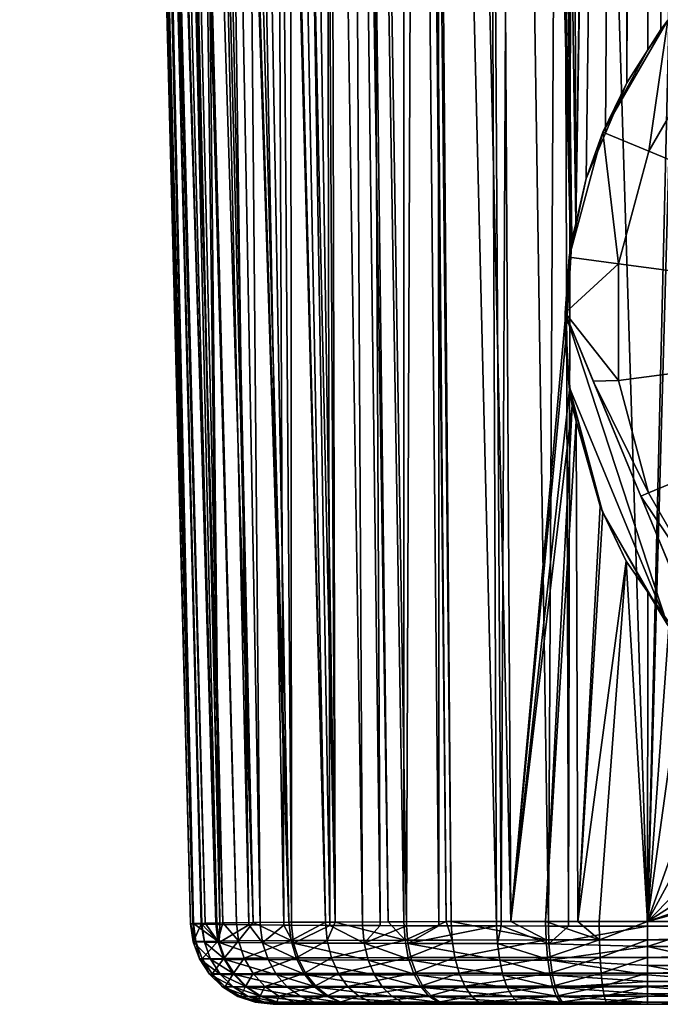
# Model space of a CAD drawing. Extents: x -0.145 to 0.145, y -0.184 to 0.
# Tile 241 of 256: x -0.025 to -0.01, y -0.184 to -0.16. Entities that reach past the tile are written whole.
import ezdxf

# ---------------------------------------------------------------- set-up
doc = ezdxf.new("R2010")
doc.units = 0
doc.layers.add('mesh', color=7, linetype='CONTINUOUS')

msp = doc.modelspace()

# ---------------------------------------------------------------- meshes
at = {"layer": 'mesh'}
mesh = msp.add_polyface(dxfattribs=at)
corners = [(-0.022127, -0.107114, -0.02517), (-0.022828, -0.105317, -0.024132), (-0.023134, -0.108843, -0.022751), (-0.022023, -0.106155, -0.025494), (-0.022476, -0.101536, -0.025204), (-0.021606, -0.102114, -0.026464), (-0.02143, -0.099996, -0.026818), (-0.022266, -0.098867, -0.025736), (-0.02137, -0.099278, -0.026938), (-0.02208, -0.095159, -0.026188), (-0.021168, -0.095352, -0.027334), (-0.022089, -0.090196, -0.026295), (-0.021174, -0.09011, -0.027421), (-0.024406, -0.094801, -0.024418), (-0.023173, -0.090282, -0.025331), (-0.024399, -0.090366, -0.024555), (-0.023169, -0.094973, -0.025207), (-0.024631, -0.098104, -0.023889), (-0.023363, -0.098472, -0.02471), (-0.024877, -0.100467, -0.023274), (-0.023579, -0.100981, -0.024129), (-0.025279, -0.103787, -0.022045), (-0.023928, -0.104517, -0.022967), (-0.023032, -0.083501, -0.025181), (-0.023638, -0.083616, -0.024745), (-0.024208, -0.107785, -0.021491), (-0.02056, -0.083131, -0.028214), (-0.021223, -0.083134, -0.027382), (-0.019775, -0.083127, -0.0292), (-0.017653, -0.181625, -0.030436), (-0.019186, -0.083123, -0.029696), (-0.020449, -0.08313, -0.028353), (-0.017883, -0.181626, -0.030253), (-0.018206, -0.083116, -0.03052), (-0.023102, -0.082418, -0.025044), (-0.022554, -0.083379, -0.025756), (-0.0216, -0.083135, -0.026907)]
mesh.append_faces([[corners[k] for k in face] for face in [(0, 1, 2, 2), (3, 1, 0, 0), (3, 4, 1, 1), (5, 4, 3, 3), (6, 4, 5, 5), (6, 7, 4, 4), (8, 7, 6, 6), (8, 9, 7, 7), (10, 9, 8, 8), (10, 11, 9, 9), (12, 11, 10, 10), (13, 14, 15, 15), (13, 16, 14, 14), (17, 18, 16, 16), (19, 20, 18, 18), (21, 22, 20, 20), (14, 23, 24, 24), (14, 11, 23, 23), (16, 11, 14, 14), (16, 9, 11, 11), (18, 9, 16, 16), (18, 7, 9, 9), (20, 7, 18, 18), (20, 4, 7, 7), (22, 4, 20, 20), (22, 1, 4, 4), (25, 1, 22, 22), (25, 2, 1, 1), (26, 12, 10, 10), (27, 12, 26, 26), (28, 29, 30, 30), (31, 32, 28, 28), (29, 33, 30, 30), (34, 35, 36, 36), (11, 35, 23, 23), (12, 35, 11, 11), (36, 35, 12, 12), (27, 36, 12, 12)]])
mesh = msp.add_polyface(dxfattribs=at)
corners = [(-0.015893, -0.182142, -0.013084), (-0.015929, -0.181714, -0.013026), (-0.015142, -0.181716, -0.012649), (-0.014969, -0.181615, -0.032321), (-0.014824, -0.18206, -0.032344), (-0.014845, -0.181615, -0.032389), (-0.015991, -0.181618, -0.031758), (-0.015963, -0.182063, -0.031715), (-0.017846, -0.182069, -0.030216), (-0.017653, -0.181625, -0.030436), (-0.017883, -0.181626, -0.030253), (-0.016369, -0.18162, -0.031457), (-0.020039, -0.181642, -0.027236), (-0.019989, -0.182082, -0.027212), (-0.019633, -0.181638, -0.027881), (-0.020366, -0.181646, -0.026447), (-0.02054, -0.181648, -0.026027), (-0.020486, -0.182087, -0.026009), (-0.020455, -0.182118, -0.018744), (-0.020514, -0.181685, -0.018723), (-0.020443, -0.181686, -0.018575), (-0.020876, -0.181679, -0.019974), (-0.01974, -0.181693, -0.01712), (-0.019462, -0.181696, -0.016546), (-0.019406, -0.182128, -0.01658), (-0.018892, -0.1817, -0.015745), (-0.018708, -0.181702, -0.015486), (-0.018656, -0.182132, -0.015527), (-0.01778, -0.181706, -0.014561), (-0.016995, -0.181711, -0.013779), (-0.016952, -0.182139, -0.013832), (-0.016563, -0.181712, -0.013474), (-0.01375, -0.18172, -0.011983), (-0.013985, -0.124141, -0.008879), (-0.013636, -0.18172, -0.011951), (-0.015164, -0.124128, -0.009294), (-0.015701, -0.124099, -0.00958), (-0.01685, -0.124038, -0.010193), (-0.017306, -0.123981, -0.010514), (-0.017897, -0.123909, -0.010931), (-0.018745, -0.12371, -0.011688), (-0.019151, -0.123615, -0.01205), (-0.019986, -0.123213, -0.013062), (-0.02057, -0.122931, -0.01377), (-0.021065, -0.122504, -0.014565), (-0.022023, -0.106155, -0.025494), (-0.019775, -0.083127, -0.0292), (-0.017895, -0.083113, -0.030781), (-0.017604, -0.083113, -0.030946), (-0.015983, -0.083109, -0.031866), (-0.015855, -0.083109, -0.031938), (-0.013407, -0.181612, -0.032888), (-0.01567, -0.083108, -0.032043), (-0.018712, -0.182073, -0.029246), (-0.01877, -0.181631, -0.029254), (-0.02143, -0.099996, -0.026818)]
mesh.append_faces([[corners[k] for k in face] for face in [(0, 1, 2, 2), (3, 4, 5, 5), (6, 7, 3, 3), (8, 9, 10, 10), (7, 11, 9, 9), (12, 13, 14, 14), (15, 13, 12, 12), (16, 17, 15, 15), (18, 19, 20, 20), (18, 21, 19, 19), (22, 18, 20, 20), (23, 24, 22, 22), (25, 24, 23, 23), (26, 27, 25, 25), (28, 27, 26, 26), (29, 30, 28, 28), (30, 31, 1, 1), (32, 0, 2, 2), (32, 33, 34, 34), (2, 35, 32, 32), (1, 36, 2, 2), (31, 37, 1, 1), (29, 38, 31, 31), (28, 39, 29, 29), (26, 40, 28, 28), (25, 41, 26, 26), (23, 42, 25, 25), (22, 43, 23, 23), (20, 44, 22, 22), (14, 45, 12, 12), (46, 10, 9, 9), (11, 47, 9, 9), (6, 48, 11, 11), (3, 49, 6, 6), (5, 50, 3, 3), (51, 52, 5, 5), (53, 10, 54, 54), (14, 53, 54, 54), (55, 14, 54, 54)]])
mesh = msp.add_polyface(dxfattribs=at)
corners = [(-0.009332, -0.096946, -0.040432), (-0.008293, -0.096346, -0.041632), (-0.010398, -0.094374, -0.040432), (-0.006789, -0.098306, -0.041632), (-0.007638, -0.099155, -0.040432), (-0.004829, -0.09981, -0.041632), (-0.005429, -0.100849, -0.040432), (-0.002547, -0.100756, -0.041632), (-0.002857, -0.101915, -0.040432), (-0.000097, -0.091614, -0.043184), (-0.006603, -0.09812, -0.043184), (-0.004697, -0.099582, -0.043184), (-0.009607, -0.09644, -0.033266), (-0.009292, -0.096919, -0.033267), (-0.008302, -0.098426, -0.03327), (-0.00763, -0.099147, -0.033272), (-0.005585, -0.100758, -0.033276), (-0.005425, -0.100842, -0.033276), (-0.007473, -0.099316, -0.033272), (-0.004508, -0.101323, -0.033277), (-0.002841, -0.101866, -0.033278), (-0.017653, -0.181625, -0.030436), (-0.017895, -0.083113, -0.030781), (-0.018206, -0.083116, -0.03052), (-0.016369, -0.18162, -0.031457), (-0.017604, -0.083113, -0.030946), (-0.015991, -0.181618, -0.031758), (-0.015983, -0.083109, -0.031866), (-0.014969, -0.181615, -0.032321), (-0.015855, -0.083109, -0.031938), (-0.014845, -0.181615, -0.032389), (-0.01567, -0.083108, -0.032043), (-0.013407, -0.181612, -0.032888), (-0.01398, -0.083104, -0.032613), (-0.012979, -0.083102, -0.032906), (-0.011836, -0.164726, -0.033288), (-0.012052, -0.083101, -0.033029), (-0.013202, -0.083102, -0.032876), (-0.011928, -0.165116, -0.033275), (-0.00811, -0.09624, -0.041632), (-0.008065, -0.096214, -0.043184), (-0.006603, -0.09812, -0.041684), (-0.004697, -0.099582, -0.041684), (-0.002478, -0.100501, -0.043184), (-0.010094, -0.095326, -0.033263)]
mesh.append_faces([[corners[k] for k in face] for face in [(0, 1, 2, 2), (0, 3, 1, 1), (4, 3, 0, 0), (4, 5, 3, 3), (6, 5, 4, 4), (6, 7, 5, 5), (8, 7, 6, 6), (9, 10, 11, 11), (12, 0, 2, 2), (13, 0, 12, 12), (14, 0, 13, 13), (14, 4, 0, 0), (15, 4, 14, 14), (16, 17, 6, 6), (4, 16, 6, 6), (4, 18, 16, 16), (15, 18, 4, 4), (6, 19, 20, 20), (17, 19, 6, 6), (21, 22, 23, 23), (24, 25, 22, 22), (26, 27, 25, 25), (28, 29, 27, 27), (30, 31, 29, 29), (32, 33, 31, 31), (34, 35, 36, 36), (37, 38, 34, 34), (39, 10, 40, 40), (41, 10, 39, 39), (41, 11, 10, 10), (42, 11, 41, 41), (42, 43, 11, 11), (12, 2, 44, 44), (3, 39, 1, 1), (3, 41, 39, 39), (5, 41, 3, 3), (5, 42, 41, 41), (7, 42, 5, 5)]])
mesh = msp.add_polyface(dxfattribs=at)
corners = [(-0.00874, -0.115856, -0.001244), (-0.00874, -0.11563, 0.000677), (0.004587, -0.115856, -0.001244), (-0.013175, -0.115631, 0.000516), (-0.012899, -0.115846, -0.001395), (-0.012038, -0.120422, -0.007334), (-0.013438, -0.12221, -0.00835), (-0.013622, -0.120388, -0.007643), (-0.00874, -0.120434, -0.007201), (-0.011935, -0.122227, -0.008045), (0.004587, -0.120434, -0.007201), (-0.00874, -0.122232, -0.007914), (-0.012635, -0.11647, -0.003216), (-0.00874, -0.116487, -0.003072), (0.004587, -0.116487, -0.003072), (-0.012397, -0.117474, -0.004862), (-0.014272, -0.117426, -0.005185), (-0.00874, -0.117494, -0.004723), (0.004587, -0.117494, -0.004723), (-0.012194, -0.118812, -0.006257), (-0.013905, -0.118767, -0.006571), (-0.00874, -0.11883, -0.006121), (0.004587, -0.11883, -0.006121), (-0.010759, -0.091807, -0.033239), (-0.011836, -0.164726, -0.033288), (-0.010668, -0.093021, -0.033246), (-0.012052, -0.083101, -0.033029), (-0.010604, -0.161325, -0.033403), (-0.010335, -0.094359, -0.033256), (-0.002069, -0.155286, -0.0334), (-0.008302, -0.098426, -0.03327), (-0.009292, -0.096919, -0.033267), (-0.00763, -0.099147, -0.033272), (-0.005585, -0.100758, -0.033276), (-0.007473, -0.099316, -0.033272), (-0.005425, -0.100842, -0.033276), (-0.002841, -0.101866, -0.033278), (-0.004508, -0.101323, -0.033277), (-0.002249, -0.102059, -0.033279), (-0.001651, -0.155243, -0.0334), (-0.001046, -0.102236, -0.033279), (-0.010096, -0.16053, -0.033408), (-0.010094, -0.095326, -0.033263), (-0.009607, -0.09644, -0.033266)]
mesh.append_faces([[corners[k] for k in face] for face in [(0, 1, 2, 2), (0, 3, 1, 1), (4, 3, 0, 0), (5, 6, 7, 7), (8, 9, 5, 5), (10, 11, 8, 8), (0, 12, 4, 4), (0, 13, 12, 12), (2, 13, 0, 0), (2, 14, 13, 13), (12, 15, 16, 16), (13, 15, 12, 12), (13, 17, 15, 15), (14, 17, 13, 13), (14, 18, 17, 17), (15, 19, 20, 20), (17, 19, 15, 15), (17, 21, 19, 19), (18, 21, 17, 17), (18, 22, 21, 21), (19, 7, 20, 20), (19, 5, 7, 7), (21, 5, 19, 19), (21, 8, 5, 5), (22, 8, 21, 21), (22, 10, 8, 8), (23, 24, 25, 25), (26, 24, 23, 23), (25, 27, 28, 28), (29, 30, 31, 31), (29, 32, 30, 30), (29, 33, 34, 34), (29, 35, 33, 33), (29, 36, 37, 37), (29, 38, 36, 36), (39, 40, 38, 38), (28, 41, 42, 42), (29, 43, 42, 42)]])
mesh = msp.add_polyface(dxfattribs=at)
corners = [(-0.004818, -0.124141, -0.008226), (-0.00874, -0.122232, -0.007914), (0.004587, -0.122232, -0.007914), (-0.008494, -0.124141, -0.008226), (-0.00874, -0.124141, -0.008226), (-0.011935, -0.122227, -0.008045), (-0.011889, -0.124144, -0.008355), (-0.01219, -0.124145, -0.008417), (-0.013438, -0.12221, -0.00835), (-0.013362, -0.124148, -0.008659), (-0.013985, -0.124141, -0.008879), (-0.012038, -0.120422, -0.007334), (-0.00874, -0.120434, -0.007201), (0.004587, -0.120434, -0.007201), (-0.010668, -0.093021, -0.033246), (-0.011836, -0.164726, -0.033288), (-0.011582, -0.163644, -0.033323), (-0.010097, -0.181723, -0.011362), (-0.012007, -0.181722, -0.011572), (-0.012498, -0.181722, -0.011626), (-0.013636, -0.18172, -0.011951), (-0.011956, -0.165548, -0.033271), (-0.011928, -0.165116, -0.033275), (-0.01398, -0.083104, -0.032613), (-0.012979, -0.083102, -0.032906), (-0.013202, -0.083102, -0.032876), (-0.010335, -0.094359, -0.033256), (-0.010604, -0.161325, -0.033403), (-0.010096, -0.16053, -0.033408), (-0.011119, -0.162546, -0.033361), (-0.008043, -0.181723, -0.011362), (0.004587, -0.124141, -0.008226), (-0.004964, -0.181723, -0.011362), (-0.009292, -0.096919, -0.033267), (-0.009607, -0.09644, -0.033266), (-0.002069, -0.155286, -0.0334), (-0.007473, -0.099316, -0.033272), (-0.00763, -0.099147, -0.033272), (-0.004508, -0.101323, -0.033277), (-0.005425, -0.100842, -0.033276), (-0.001651, -0.155243, -0.0334), (-0.002249, -0.102059, -0.033279), (-0.000555, -0.155132, -0.0334), (-0.001046, -0.102236, -0.033279), (-0.010094, -0.095326, -0.033263), (-0.004679, -0.156032, -0.033402), (-0.006895, -0.157234, -0.033405), (-0.007379, -0.157614, -0.033406), (-0.008092, -0.158174, -0.033407), (-0.009591, -0.159827, -0.033411), (-0.009781, -0.160036, -0.033411)]
mesh.append_faces([[corners[k] for k in face] for face in [(0, 1, 2, 2), (3, 1, 0, 0), (4, 1, 3, 3), (4, 5, 1, 1), (6, 5, 4, 4), (7, 5, 6, 6), (7, 8, 5, 5), (9, 8, 7, 7), (10, 8, 9, 9), (11, 5, 8, 8), (12, 1, 5, 5), (13, 2, 1, 1), (14, 15, 16, 16), (17, 4, 3, 3), (17, 6, 4, 4), (18, 7, 6, 6), (19, 9, 7, 7), (20, 10, 9, 9), (21, 22, 23, 23), (24, 22, 15, 15), (25, 23, 22, 22), (26, 27, 28, 28), (14, 29, 27, 27), (16, 29, 14, 14), (0, 30, 3, 3), (31, 32, 0, 0), (33, 34, 35, 35), (36, 37, 35, 35), (38, 39, 35, 35), (40, 41, 35, 35), (42, 43, 40, 40), (44, 45, 35, 35), (44, 46, 45, 45), (44, 47, 46, 46), (48, 47, 44, 44), (44, 49, 48, 48), (44, 50, 49, 49), (28, 50, 44, 44)]])
mesh = msp.add_polyface(dxfattribs=at)
corners = [(-0.006895, -0.157234, -0.033405), (-0.007394, -0.157596, -0.038041), (-0.004679, -0.156032, -0.038041), (-0.009611, -0.159809, -0.038041), (-0.009591, -0.159827, -0.033411), (-0.009781, -0.160036, -0.033411), (-0.008092, -0.158174, -0.033407), (-0.007379, -0.157614, -0.033406), (-0.010096, -0.16053, -0.033408), (-0.01118, -0.162521, -0.038041), (-0.010604, -0.161325, -0.033403), (-0.011956, -0.165548, -0.033271), (-0.011993, -0.165546, -0.038041), (-0.011928, -0.165116, -0.033275), (-0.011836, -0.164726, -0.033288), (-0.011582, -0.163644, -0.033323), (-0.011119, -0.162546, -0.033361), (0.00148, -0.155227, -0.038041), (-0.000555, -0.155132, -0.0334), (-0.001653, -0.155224, -0.038041), (-0.004679, -0.156032, -0.033402), (-0.002069, -0.155286, -0.0334), (-0.001651, -0.155243, -0.0334), (-0.010804, -0.165704, -0.038734), (-0.010071, -0.162981, -0.038734), (-0.008659, -0.160541, -0.038734), (-0.006664, -0.158549, -0.038734), (-0.004221, -0.157141, -0.038734), (-0.001497, -0.156414, -0.038734), (0.001322, -0.156417, -0.038734), (-0.000097, -0.167123, -0.038734), (-0.01398, -0.083104, -0.032613), (-0.013407, -0.181612, -0.032888)]
mesh.append_faces([[corners[k] for k in face] for face in [(0, 1, 2, 2), (3, 4, 5, 5), (3, 6, 4, 4), (1, 6, 3, 3), (1, 7, 6, 6), (0, 7, 1, 1), (8, 3, 5, 5), (8, 9, 3, 3), (10, 9, 8, 8), (11, 12, 13, 13), (12, 14, 13, 13), (12, 15, 14, 14), (9, 15, 12, 12), (9, 16, 15, 15), (10, 16, 9, 9), (17, 18, 19, 19), (2, 20, 0, 0), (2, 21, 20, 20), (19, 21, 2, 2), (19, 22, 21, 21), (18, 22, 19, 19), (23, 9, 12, 12), (24, 9, 23, 23), (24, 3, 9, 9), (25, 3, 24, 24), (25, 1, 3, 3), (26, 1, 25, 25), (26, 2, 1, 1), (27, 2, 26, 26), (27, 19, 2, 2), (28, 19, 27, 27), (28, 17, 19, 19), (29, 17, 28, 28), (30, 26, 25, 25), (30, 27, 26, 26), (28, 27, 30, 30), (25, 24, 30, 30), (30, 29, 28, 28), (11, 31, 32, 32)]])
mesh = msp.add_polyface(dxfattribs=at)
corners = [(-0.012899, -0.115846, -0.001395), (-0.015698, -0.115629, 0.000139), (-0.013175, -0.115631, 0.000516), (-0.015191, -0.115818, -0.001749), (-0.018795, -0.115606, -0.000653), (-0.017992, -0.115743, -0.002483), (-0.018991, -0.1156, -0.000729), (-0.020591, -0.115599, -0.003507), (-0.021687, -0.115527, -0.001773), (-0.019606, -0.119598, -0.010827), (-0.020579, -0.120857, -0.013158), (-0.02102, -0.118924, -0.012294), (-0.019552, -0.116133, -0.005194), (-0.020973, -0.11595, -0.005953), (-0.017228, -0.11632, -0.004243), (-0.014708, -0.116427, -0.003552), (-0.012635, -0.11647, -0.003216), (-0.01989, -0.116904, -0.00746), (-0.018623, -0.117102, -0.006748), (-0.016542, -0.117307, -0.005846), (-0.014272, -0.117426, -0.005185), (-0.018999, -0.118258, -0.008774), (-0.020349, -0.117906, -0.009774), (-0.017854, -0.118455, -0.008086), (-0.015968, -0.118654, -0.007213), (-0.013905, -0.118767, -0.006571), (-0.012397, -0.117474, -0.004862), (-0.018349, -0.119939, -0.009825), (-0.017285, -0.120121, -0.00914), (-0.015534, -0.120296, -0.008275), (-0.01877, -0.181631, -0.029254), (-0.021168, -0.095352, -0.027334), (-0.02137, -0.099278, -0.026938), (-0.02056, -0.083131, -0.028214)]
mesh.append_faces([[corners[k] for k in face] for face in [(0, 1, 2, 2), (3, 1, 0, 0), (3, 4, 1, 1), (5, 4, 3, 3), (5, 6, 4, 4), (7, 6, 5, 5), (7, 8, 6, 6), (9, 10, 11, 11), (7, 12, 13, 13), (5, 12, 7, 7), (5, 14, 12, 12), (3, 14, 5, 5), (3, 15, 14, 14), (0, 15, 3, 3), (0, 16, 15, 15), (12, 17, 13, 13), (12, 18, 17, 17), (14, 18, 12, 12), (14, 19, 18, 18), (15, 19, 14, 14), (15, 20, 19, 19), (16, 20, 15, 15), (17, 21, 22, 22), (18, 21, 17, 17), (18, 23, 21, 21), (19, 23, 18, 18), (19, 24, 23, 23), (20, 24, 19, 19), (20, 25, 24, 24), (26, 25, 20, 20), (22, 9, 11, 11), (21, 9, 22, 22), (21, 27, 9, 9), (23, 27, 21, 21), (23, 28, 27, 27), (24, 28, 23, 23), (25, 29, 24, 24), (30, 31, 32, 32), (30, 33, 31, 31)]])
mesh = msp.add_polyface(dxfattribs=at)
corners = [(-0.013985, -0.124141, -0.008879), (-0.015261, -0.122152, -0.00898), (-0.013438, -0.12221, -0.00835), (-0.015164, -0.124128, -0.009294), (-0.015701, -0.124099, -0.00958), (-0.016944, -0.122015, -0.009855), (-0.01685, -0.124038, -0.010193), (-0.017306, -0.123981, -0.010514), (-0.017975, -0.121857, -0.010557), (-0.017897, -0.123909, -0.010931), (-0.018745, -0.12371, -0.011688), (-0.019198, -0.121537, -0.0116), (-0.019151, -0.123615, -0.01205), (-0.019986, -0.123213, -0.013062), (-0.020579, -0.120857, -0.013158), (-0.02057, -0.122931, -0.01377), (-0.021065, -0.122504, -0.014565), (-0.019606, -0.119598, -0.010827), (-0.018349, -0.119939, -0.009825), (-0.017285, -0.120121, -0.00914), (-0.015534, -0.120296, -0.008275), (-0.013622, -0.120388, -0.007643), (-0.015968, -0.118654, -0.007213), (-0.013905, -0.118767, -0.006571), (-0.01375, -0.18172, -0.011983), (-0.015142, -0.181716, -0.012649), (-0.015929, -0.181714, -0.013026), (-0.016563, -0.181712, -0.013474), (-0.016995, -0.181711, -0.013779), (-0.01778, -0.181706, -0.014561), (-0.018708, -0.181702, -0.015486), (-0.018892, -0.1817, -0.015745), (-0.019462, -0.181696, -0.016546), (-0.01974, -0.181693, -0.01712), (-0.020449, -0.08313, -0.028353), (-0.02056, -0.083131, -0.028214), (-0.017883, -0.181626, -0.030253), (-0.01877, -0.181631, -0.029254)]
mesh.append_faces([[corners[k] for k in face] for face in [(0, 1, 2, 2), (3, 1, 0, 0), (4, 1, 3, 3), (4, 5, 1, 1), (6, 5, 4, 4), (7, 5, 6, 6), (7, 8, 5, 5), (9, 8, 7, 7), (10, 8, 9, 9), (10, 11, 8, 8), (12, 11, 10, 10), (13, 11, 12, 12), (13, 14, 11, 11), (15, 14, 13, 13), (16, 14, 15, 15), (17, 11, 14, 14), (18, 11, 17, 17), (18, 8, 11, 11), (19, 8, 18, 18), (19, 5, 8, 8), (20, 5, 19, 19), (20, 1, 5, 5), (21, 1, 20, 20), (21, 2, 1, 1), (22, 20, 19, 19), (23, 21, 20, 20), (24, 3, 0, 0), (25, 4, 3, 3), (26, 6, 4, 4), (27, 7, 6, 6), (28, 9, 7, 7), (29, 10, 9, 9), (30, 12, 10, 10), (31, 13, 12, 12), (32, 15, 13, 13), (33, 16, 15, 15), (34, 35, 36, 36), (37, 36, 35, 35)]])
mesh = msp.add_polyface(dxfattribs=at)
corners = [(-0.021065, -0.122504, -0.014565), (-0.021226, -0.120322, -0.014096), (-0.020579, -0.120857, -0.013158), (-0.021225, -0.122365, -0.014823), (-0.021848, -0.119558, -0.015198), (-0.021834, -0.121536, -0.016068), (-0.021884, -0.121404, -0.016219), (-0.022613, -0.117898, -0.017087), (-0.022453, -0.11988, -0.017972), (-0.023185, -0.116212, -0.015958), (-0.023051, -0.115764, -0.018963), (-0.022342, -0.117713, -0.014188), (-0.021689, -0.118417, -0.013167), (-0.02102, -0.118924, -0.012294), (-0.022758, -0.117827, -0.01978), (-0.022821, -0.117329, -0.020206), (-0.022521, -0.119698, -0.01818), (-0.022663, -0.115624, -0.007077), (-0.021387, -0.116556, -0.0085), (-0.023071, -0.115915, -0.01002), (-0.020973, -0.11595, -0.005953), (-0.01989, -0.116904, -0.00746), (-0.023864, -0.115455, -0.010923), (-0.022585, -0.116763, -0.012088), (-0.02329, -0.116107, -0.013096), (-0.021867, -0.117244, -0.011228), (-0.020349, -0.117906, -0.009774), (-0.020797, -0.181654, -0.024898), (-0.022602, -0.11175, -0.023417), (-0.022699, -0.112796, -0.022954), (-0.02054, -0.181648, -0.026027), (-0.022437, -0.109962, -0.024209), (-0.020366, -0.181646, -0.026447), (-0.022127, -0.107114, -0.02517), (-0.020039, -0.181642, -0.027236), (-0.022023, -0.106155, -0.025494), (-0.021606, -0.102114, -0.026464), (-0.019633, -0.181638, -0.027881), (-0.02143, -0.099996, -0.026818), (-0.01877, -0.181631, -0.029254), (-0.02137, -0.099278, -0.026938)]
mesh.append_faces([[corners[k] for k in face] for face in [(0, 1, 2, 2), (3, 1, 0, 0), (3, 4, 1, 1), (5, 4, 3, 3), (6, 4, 5, 5), (6, 7, 4, 4), (8, 7, 6, 6), (9, 7, 10, 10), (11, 7, 9, 9), (11, 4, 7, 7), (12, 4, 11, 11), (12, 1, 4, 4), (13, 1, 12, 12), (13, 2, 1, 1), (10, 14, 15, 15), (7, 14, 10, 10), (7, 16, 14, 14), (8, 16, 7, 7), (17, 18, 19, 19), (20, 18, 17, 17), (20, 21, 18, 18), (22, 23, 24, 24), (19, 23, 22, 22), (19, 25, 23, 23), (18, 25, 19, 19), (18, 26, 25, 25), (21, 26, 18, 18), (24, 11, 9, 9), (23, 11, 24, 24), (23, 12, 11, 11), (25, 12, 23, 23), (25, 13, 12, 12), (26, 13, 25, 25), (27, 28, 29, 29), (30, 31, 28, 28), (32, 33, 31, 31), (34, 35, 33, 33), (36, 37, 38, 38), (38, 39, 40, 40)]])
mesh = msp.add_polyface(dxfattribs=at)
corners = [(-0.021148, -0.181667, -0.022374), (-0.021088, -0.182103, -0.022374), (-0.021017, -0.182097, -0.023669), (-0.021095, -0.181662, -0.023321), (-0.021075, -0.18166, -0.023676), (-0.020486, -0.182087, -0.026009), (-0.020797, -0.181654, -0.024898), (-0.020815, -0.182113, -0.019988), (-0.020892, -0.181678, -0.020118), (-0.020876, -0.181679, -0.019974), (-0.021074, -0.18167, -0.021718), (-0.020934, -0.182516, -0.022375), (-0.020694, -0.182884, -0.022375), (-0.020865, -0.182511, -0.023651), (-0.020663, -0.182523, -0.020022), (-0.020428, -0.18289, -0.020075), (-0.020443, -0.181686, -0.018575), (-0.021225, -0.122365, -0.014823), (-0.021065, -0.122504, -0.014565), (-0.021834, -0.121536, -0.016068), (-0.021884, -0.121404, -0.016219), (-0.020514, -0.181685, -0.018723), (-0.022453, -0.11988, -0.017972), (-0.022521, -0.119698, -0.01818), (-0.022758, -0.117827, -0.01978), (-0.022821, -0.117329, -0.020206), (-0.022842, -0.115506, -0.021444), (-0.022826, -0.115214, -0.021606), (-0.022699, -0.112796, -0.022954), (-0.02054, -0.181648, -0.026027), (-0.022602, -0.11175, -0.023417), (-0.020366, -0.181646, -0.026447), (-0.022437, -0.109962, -0.024209), (-0.020039, -0.181642, -0.027236), (-0.022127, -0.107114, -0.02517), (-0.021606, -0.102114, -0.026464), (-0.022023, -0.106155, -0.025494), (-0.019633, -0.181638, -0.027881)]
mesh.append_faces([[corners[k] for k in face] for face in [(0, 1, 2, 2), (2, 3, 0, 0), (2, 4, 3, 3), (5, 4, 2, 2), (5, 6, 4, 4), (7, 8, 9, 9), (1, 8, 7, 7), (1, 10, 8, 8), (0, 10, 1, 1), (11, 12, 13, 13), (14, 15, 11, 11), (2, 13, 5, 5), (2, 11, 13, 13), (1, 11, 2, 2), (1, 14, 11, 11), (7, 14, 1, 1), (16, 17, 18, 18), (16, 19, 17, 17), (16, 20, 19, 19), (21, 20, 16, 16), (21, 22, 20, 20), (22, 8, 10, 10), (22, 9, 8, 8), (21, 9, 22, 22), (10, 23, 22, 22), (10, 24, 23, 23), (0, 24, 10, 10), (0, 25, 24, 24), (3, 25, 0, 0), (3, 26, 25, 25), (3, 27, 26, 26), (4, 27, 3, 3), (4, 28, 27, 27), (6, 28, 4, 4), (29, 30, 6, 6), (31, 32, 29, 29), (33, 34, 31, 31), (35, 36, 37, 37)]])
mesh = msp.add_polyface(dxfattribs=at)
corners = [(-0.010096, -0.173647, -0.033435), (-0.011188, -0.171705, -0.034934), (-0.010617, -0.172896, -0.033428), (-0.01118, -0.171702, -0.033384), (-0.011245, -0.171566, -0.033379), (-0.011996, -0.168678, -0.034934), (-0.011823, -0.169507, -0.033298), (-0.011926, -0.169143, -0.033283), (-0.012087, -0.167616, -0.033253), (-0.012095, -0.166891, -0.034934), (-0.011956, -0.165548, -0.033271), (-0.011975, -0.168676, -0.033274), (-0.012095, -0.166891, -0.038041), (-0.011993, -0.165546, -0.038041), (-0.010079, -0.171247, -0.038734), (-0.010264, -0.171323, -0.038618), (-0.008671, -0.17369, -0.038734), (-0.011414, -0.168539, -0.038256), (-0.010806, -0.168523, -0.038734), (-0.010804, -0.165704, -0.038734), (-0.000097, -0.167123, -0.038734), (-0.010071, -0.162981, -0.038734), (-0.00668, -0.175685, -0.038734), (-0.004239, -0.177097, -0.038734), (-0.009624, -0.174419, -0.034934), (-0.008432, -0.175756, -0.034934), (-0.012007, -0.181722, -0.011572), (-0.011889, -0.124144, -0.008355), (-0.010097, -0.181723, -0.011362), (-0.012498, -0.181722, -0.011626), (-0.01219, -0.124145, -0.008417), (-0.013636, -0.18172, -0.011951), (-0.013362, -0.124148, -0.008659), (-0.013407, -0.181612, -0.032888), (-0.012563, -0.181611, -0.033181), (-0.008494, -0.124141, -0.008226), (-0.008592, -0.181723, -0.011362), (-0.008043, -0.181723, -0.011362), (-0.004818, -0.124141, -0.008226), (-0.004964, -0.181723, -0.011362)]
mesh.append_faces([[corners[k] for k in face] for face in [(0, 1, 2, 2), (1, 3, 2, 2), (1, 4, 3, 3), (5, 4, 1, 1), (5, 6, 4, 4), (7, 6, 5, 5), (8, 9, 10, 10), (8, 5, 9, 9), (11, 5, 8, 8), (11, 7, 5, 5), (10, 12, 13, 13), (9, 12, 10, 10), (14, 15, 16, 16), (14, 17, 15, 15), (18, 17, 14, 14), (18, 12, 17, 17), (19, 12, 18, 18), (19, 13, 12, 12), (20, 19, 18, 18), (20, 21, 19, 19), (20, 14, 16, 16), (18, 14, 20, 20), (22, 23, 20, 20), (24, 5, 1, 1), (24, 9, 5, 5), (9, 17, 12, 12), (9, 15, 17, 17), (25, 15, 9, 9), (26, 27, 28, 28), (29, 30, 26, 26), (31, 32, 29, 29), (33, 8, 10, 10), (33, 11, 8, 8), (33, 7, 11, 11), (34, 6, 7, 7), (35, 36, 28, 28), (35, 37, 36, 36), (38, 39, 37, 37)]])
mesh = msp.add_polyface(dxfattribs=at)
corners = [(-0.007411, -0.176637, -0.038041), (-0.008432, -0.175756, -0.038041), (-0.008432, -0.175756, -0.034934), (-0.010096, -0.173647, -0.033435), (-0.009624, -0.174419, -0.034934), (-0.011188, -0.171705, -0.034934), (-0.009581, -0.174389, -0.033441), (-0.007375, -0.176587, -0.033449), (-0.006073, -0.177529, -0.033451), (-0.008115, -0.176051, -0.033448), (-0.009185, -0.17496, -0.033445), (-0.002305, -0.178918, -0.033454), (-0.001674, -0.179019, -0.038041), (-0.004699, -0.178205, -0.038041), (-0.001671, -0.178995, -0.033454), (-0.000795, -0.179103, -0.033455), (-0.001517, -0.177829, -0.038734), (-0.004239, -0.177097, -0.038734), (-0.00668, -0.175685, -0.038734), (-0.008671, -0.17369, -0.038734), (-0.009113, -0.174107, -0.038256), (-0.010264, -0.171323, -0.038618), (-0.000097, -0.167123, -0.038734), (-0.012095, -0.166891, -0.034934), (-0.010097, -0.18161, -0.03346), (-0.010617, -0.172896, -0.033428), (0.00477, -0.18161, -0.03346), (-0.004721, -0.178196, -0.033453)]
mesh.append_faces([[corners[k] for k in face] for face in [(0, 1, 2, 2), (3, 4, 5, 5), (6, 4, 3, 3), (0, 7, 8, 8), (2, 7, 0, 0), (2, 9, 7, 7), (4, 9, 2, 2), (4, 10, 9, 9), (6, 10, 4, 4), (11, 12, 13, 13), (14, 12, 11, 11), (14, 15, 12, 12), (16, 13, 12, 12), (17, 13, 16, 16), (17, 0, 13, 13), (18, 0, 17, 17), (18, 1, 0, 0), (19, 1, 18, 18), (19, 20, 1, 1), (21, 20, 19, 19), (22, 19, 18, 18), (22, 17, 16, 16), (2, 23, 4, 4), (2, 20, 21, 21), (1, 20, 2, 2), (24, 10, 6, 6), (24, 3, 25, 25), (6, 3, 24, 24), (24, 9, 10, 10), (24, 7, 9, 9), (8, 7, 24, 24), (24, 14, 11, 11), (24, 15, 14, 14), (26, 15, 24, 24), (0, 8, 27, 27), (27, 13, 0, 0), (11, 13, 27, 27), (24, 27, 8, 8), (11, 27, 24, 24)]])
mesh = msp.add_polyface(dxfattribs=at)
corners = [(-0.001674, -0.179019, -0.038041), (0.001457, -0.178997, -0.033454), (0.001458, -0.179022, -0.038041), (-0.000795, -0.179103, -0.033455), (0.00321, -0.178658, -0.033454), (0.004485, -0.178214, -0.038041), (0.001723, -0.178984, -0.033454), (0.00476, -0.178031, -0.033452), (0.005547, -0.177713, -0.033452), (0.00446, -0.178152, -0.033453), (0.004027, -0.177105, -0.038734), (0.00647, -0.175697, -0.038734), (0.001303, -0.177832, -0.038734), (-0.001517, -0.177829, -0.038734), (-0.000097, -0.167123, -0.038734), (0.007822, -0.183564, -0.031906), (-0.010097, -0.183614, -0.03146), (0.007822, -0.183614, -0.03146), (0.007822, -0.183416, -0.032329), (-0.010097, -0.183564, -0.031906), (0.007822, -0.183177, -0.032709), (-0.010097, -0.183416, -0.032329), (0.007822, -0.182859, -0.033026), (-0.010097, -0.183177, -0.032709), (0.007822, -0.182479, -0.033264), (-0.010097, -0.182859, -0.033026), (0.007822, -0.182055, -0.033411), (-0.010097, -0.182479, -0.033264), (0.00477, -0.18161, -0.03346), (-0.010097, -0.182055, -0.033411), (-0.008043, -0.183614, -0.013359), (-0.008043, -0.183551, -0.012859), (0.009903, -0.183614, -0.013359), (-0.008043, -0.183066, -0.011984), (0.009903, -0.183194, -0.012158), (0.009903, -0.183364, -0.012391), (0.009903, -0.183066, -0.011984), (0.009903, -0.182899, -0.011847), (-0.008043, -0.182676, -0.011664), (0.009903, -0.182676, -0.011664), (0.007822, -0.18161, -0.03346), (0.009903, -0.183551, -0.012859), (-0.008043, -0.183364, -0.012391), (-0.008043, -0.182219, -0.011453), (0.009903, -0.182219, -0.011453), (0.009903, -0.181723, -0.011362), (-0.004964, -0.181723, -0.011362)]
mesh.append_faces([[corners[k] for k in face] for face in [(0, 1, 2, 2), (0, 3, 1, 1), (2, 4, 5, 5), (2, 6, 4, 4), (1, 6, 2, 2), (5, 7, 8, 8), (5, 9, 7, 7), (4, 9, 5, 5), (10, 5, 11, 11), (10, 2, 5, 5), (12, 2, 10, 10), (12, 0, 2, 2), (13, 0, 12, 12), (14, 13, 12, 12), (14, 10, 11, 11), (15, 16, 17, 17), (18, 19, 15, 15), (20, 21, 18, 18), (22, 23, 20, 20), (24, 25, 22, 22), (26, 27, 24, 24), (28, 29, 26, 26), (30, 31, 32, 32), (33, 34, 35, 35), (33, 36, 34, 34), (33, 37, 36, 36), (38, 39, 37, 37), (16, 30, 32, 32), (28, 1, 3, 3), (28, 6, 1, 1), (4, 6, 28, 28), (28, 9, 4, 4), (28, 7, 9, 9), (40, 7, 28, 28), (31, 41, 32, 32), (42, 35, 41, 41), (43, 44, 39, 39), (45, 44, 46, 46)]])
mesh = msp.add_polyface(dxfattribs=at)
corners = [(-0.012552, -0.182057, -0.033133), (-0.012563, -0.181611, -0.033181), (-0.013407, -0.181612, -0.032888), (-0.011264, -0.182056, -0.033349), (-0.010097, -0.18161, -0.03346), (-0.011269, -0.18161, -0.033398), (-0.011787, -0.18161, -0.033311), (-0.014845, -0.181615, -0.032389), (-0.011223, -0.182859, -0.032966), (-0.011189, -0.183177, -0.032651), (-0.010097, -0.182859, -0.033026), (-0.012466, -0.18286, -0.032757), (-0.012395, -0.183177, -0.032448), (-0.014658, -0.182862, -0.031995), (-0.014521, -0.183178, -0.031709), (-0.011248, -0.182479, -0.033202), (-0.010097, -0.182479, -0.033264), (-0.012519, -0.18248, -0.032989), (-0.01476, -0.182483, -0.03221), (-0.013675, -0.182549, -0.0122), (-0.012395, -0.182909, -0.012088), (-0.013595, -0.182908, -0.012429), (-0.012448, -0.18255, -0.011851), (-0.013636, -0.18172, -0.011951), (-0.012483, -0.182149, -0.011695), (-0.013727, -0.182147, -0.012049), (-0.012498, -0.181722, -0.011626), (-0.010097, -0.182899, -0.011847), (-0.010097, -0.182676, -0.011664), (-0.010097, -0.182055, -0.033411), (-0.012007, -0.181722, -0.011572), (-0.010097, -0.181723, -0.011362), (-0.010617, -0.172896, -0.033428), (-0.01118, -0.171702, -0.033384), (-0.011926, -0.169143, -0.033283), (-0.011823, -0.169507, -0.033298), (-0.011245, -0.171566, -0.033379), (-0.010097, -0.182219, -0.011453)]
mesh.append_faces([[corners[k] for k in face] for face in [(0, 1, 2, 2), (3, 4, 5, 5), (3, 1, 0, 0), (3, 6, 1, 1), (5, 6, 3, 3), (7, 0, 2, 2), (8, 9, 10, 10), (11, 12, 8, 8), (13, 14, 11, 11), (15, 8, 16, 16), (15, 11, 8, 8), (17, 11, 15, 15), (17, 13, 11, 11), (18, 13, 17, 17), (19, 20, 21, 21), (22, 20, 19, 19), (23, 24, 25, 25), (26, 24, 23, 23), (22, 27, 20, 20), (22, 28, 27, 27), (3, 15, 29, 29), (3, 17, 15, 15), (0, 17, 3, 3), (0, 18, 17, 17), (25, 22, 19, 19), (24, 22, 25, 25), (24, 30, 31, 31), (26, 30, 24, 24), (32, 6, 5, 5), (33, 6, 32, 32), (1, 34, 2, 2), (6, 35, 1, 1), (6, 36, 35, 35), (33, 36, 6, 6), (4, 32, 5, 5), (37, 28, 22, 22), (24, 37, 22, 22), (24, 31, 37, 37)]])
mesh = msp.add_polyface(dxfattribs=at)
corners = [(-0.014845, -0.181615, -0.032389), (-0.014824, -0.18206, -0.032344), (-0.012552, -0.182057, -0.033133), (-0.014969, -0.181615, -0.032321), (-0.015963, -0.182063, -0.031715), (-0.017846, -0.182069, -0.030216), (-0.017883, -0.181626, -0.030253), (-0.018712, -0.182073, -0.029246), (-0.017653, -0.181625, -0.030436), (-0.015991, -0.181618, -0.031758), (-0.016369, -0.18162, -0.031457), (-0.019633, -0.181638, -0.027881), (-0.019989, -0.182082, -0.027212), (-0.020366, -0.181646, -0.026447), (-0.020486, -0.182087, -0.026009), (-0.02054, -0.181648, -0.026027), (-0.020797, -0.181654, -0.024898), (-0.020815, -0.182113, -0.019988), (-0.020876, -0.181679, -0.019974), (-0.020455, -0.182118, -0.018744), (-0.01974, -0.181693, -0.01712), (-0.019406, -0.182128, -0.01658), (-0.018892, -0.1817, -0.015745), (-0.018656, -0.182132, -0.015527), (-0.01778, -0.181706, -0.014561), (-0.016952, -0.182139, -0.013832), (-0.015929, -0.181714, -0.013026), (-0.015893, -0.182142, -0.013084), (-0.016995, -0.181711, -0.013779), (-0.016563, -0.181712, -0.013474), (-0.01375, -0.18172, -0.011983), (-0.013727, -0.182147, -0.012049), (-0.013636, -0.18172, -0.011951), (-0.01476, -0.182483, -0.03221), (-0.015884, -0.182485, -0.031589), (-0.017741, -0.18249, -0.03011), (-0.018595, -0.182493, -0.029152), (-0.019853, -0.1825, -0.027145), (-0.020343, -0.182504, -0.025959), (-0.020865, -0.182511, -0.023651), (-0.020308, -0.182527, -0.018796), (-0.020663, -0.182523, -0.020022), (-0.019273, -0.182534, -0.016664), (-0.018533, -0.182538, -0.015626), (-0.016853, -0.182543, -0.013956), (-0.015809, -0.182546, -0.01322), (-0.013675, -0.182549, -0.0122)]
mesh.append_faces([[corners[k] for k in face] for face in [(0, 1, 2, 2), (3, 4, 1, 1), (5, 6, 7, 7), (4, 8, 5, 5), (9, 10, 4, 4), (11, 12, 7, 7), (13, 14, 12, 12), (15, 16, 14, 14), (17, 18, 19, 19), (20, 21, 19, 19), (22, 23, 21, 21), (24, 25, 23, 23), (25, 26, 27, 27), (28, 29, 25, 25), (30, 31, 27, 27), (32, 31, 30, 30), (1, 33, 2, 2), (1, 34, 33, 33), (4, 34, 1, 1), (4, 35, 34, 34), (5, 35, 4, 4), (5, 36, 35, 35), (7, 36, 5, 5), (7, 37, 36, 36), (12, 37, 7, 7), (12, 38, 37, 37), (14, 38, 12, 12), (14, 39, 38, 38), (17, 40, 41, 41), (19, 40, 17, 17), (19, 42, 40, 40), (21, 42, 19, 19), (21, 43, 42, 42), (23, 43, 21, 21), (23, 44, 43, 43), (25, 44, 23, 23), (27, 45, 25, 25), (31, 46, 27, 27)]])
mesh = msp.add_polyface(dxfattribs=at)
corners = [(0.007822, -0.183564, -0.031906), (-0.010097, -0.183564, -0.031906), (-0.010097, -0.183614, -0.03146), (0.007822, -0.183416, -0.032329), (-0.010097, -0.183416, -0.032329), (0.007822, -0.183177, -0.032709), (-0.010097, -0.183177, -0.032709), (0.007822, -0.182859, -0.033026), (-0.010097, -0.182859, -0.033026), (0.007822, -0.182479, -0.033264), (-0.010097, -0.182479, -0.033264), (0.007822, -0.182055, -0.033411), (-0.010097, -0.182055, -0.033411), (0.00477, -0.18161, -0.03346), (-0.010097, -0.18161, -0.03346), (-0.011056, -0.183614, -0.031409), (-0.011104, -0.183564, -0.031852), (-0.011189, -0.183177, -0.032651), (-0.011223, -0.182859, -0.032966), (-0.011248, -0.182479, -0.033202), (-0.011264, -0.182056, -0.033349), (-0.010097, -0.183364, -0.012391), (-0.008043, -0.183364, -0.012391), (-0.008043, -0.183551, -0.012859), (-0.010097, -0.183194, -0.012158), (-0.008043, -0.183066, -0.011984), (-0.010097, -0.183066, -0.011984), (-0.010097, -0.182676, -0.011664), (-0.008043, -0.182676, -0.011664), (-0.010097, -0.182899, -0.011847), (0.009903, -0.183364, -0.012391), (-0.008043, -0.181723, -0.011362), (-0.008043, -0.182219, -0.011453), (-0.008592, -0.181723, -0.011362), (-0.004964, -0.181723, -0.011362), (0.009903, -0.182899, -0.011847), (0.009903, -0.182676, -0.011664), (-0.010097, -0.183614, -0.013359), (-0.008043, -0.183614, -0.013359), (0.009903, -0.183614, -0.013359), (0.007822, -0.183614, -0.03146), (-0.010097, -0.18356, -0.01293), (-0.010097, -0.182219, -0.011453), (0.009903, -0.183551, -0.012859), (-0.010097, -0.181723, -0.011362), (0.009903, -0.182219, -0.011453)]
mesh.append_faces([[corners[k] for k in face] for face in [(0, 1, 2, 2), (3, 4, 1, 1), (5, 6, 4, 4), (7, 8, 6, 6), (9, 10, 8, 8), (11, 12, 10, 10), (13, 14, 12, 12), (15, 2, 1, 1), (16, 1, 4, 4), (17, 6, 8, 8), (18, 8, 10, 10), (19, 10, 12, 12), (20, 12, 14, 14), (16, 15, 1, 1), (21, 22, 23, 23), (24, 22, 21, 21), (24, 25, 22, 22), (26, 25, 24, 24), (25, 27, 28, 28), (25, 29, 27, 27), (26, 29, 25, 25), (25, 30, 22, 22), (31, 32, 33, 33), (31, 34, 32, 32), (28, 35, 25, 25), (32, 36, 28, 28), (2, 37, 38, 38), (15, 37, 2, 2), (39, 40, 2, 2), (21, 23, 41, 41), (28, 42, 32, 32), (28, 27, 42, 42), (38, 41, 23, 23), (37, 41, 38, 38), (22, 43, 23, 23), (33, 42, 44, 44), (33, 32, 42, 42), (34, 45, 32, 32)]])
mesh = msp.add_polyface(dxfattribs=at)
corners = [(-0.016786, -0.183564, -0.029148), (-0.017187, -0.183614, -0.028036), (-0.016474, -0.183614, -0.028833), (-0.017534, -0.183565, -0.028311), (-0.01824, -0.183614, -0.026362), (-0.018136, -0.183567, -0.017376), (-0.01715, -0.183614, -0.016737), (-0.017768, -0.183614, -0.017606), (-0.017488, -0.183567, -0.016466), (-0.015748, -0.183614, -0.01534), (-0.016017, -0.183567, -0.015003), (-0.015757, -0.182863, -0.031388), (-0.01735, -0.183181, -0.029716), (-0.015588, -0.183179, -0.03112), (-0.017572, -0.182866, -0.02994), (-0.01816, -0.183182, -0.028807), (-0.018408, -0.182869, -0.029004), (-0.018344, -0.1829, -0.015778), (-0.016506, -0.183203, -0.014391), (-0.018099, -0.183201, -0.015975), (-0.016702, -0.182904, -0.014145), (-0.015515, -0.183204, -0.013692), (-0.015681, -0.182905, -0.013426), (-0.015884, -0.182485, -0.031589), (-0.017741, -0.18249, -0.03011), (-0.016853, -0.182543, -0.013956), (-0.018533, -0.182538, -0.015626), (-0.015809, -0.182546, -0.01322), (-0.017083, -0.183418, -0.029447), (-0.015386, -0.183417, -0.030799), (-0.017864, -0.183418, -0.028573), (-0.018637, -0.183565, -0.026554), (-0.017809, -0.183427, -0.016208), (-0.016274, -0.183428, -0.014681), (-0.016952, -0.182139, -0.013832), (-0.011056, -0.183614, -0.031409), (-0.018926, -0.183614, -0.020415), (-0.01863, -0.183614, -0.019389), (-0.019149, -0.183614, -0.02238), (-0.01865, -0.183614, -0.025373), (-0.019089, -0.183614, -0.023446)]
mesh.append_faces([[corners[k] for k in face] for face in [(0, 1, 2, 2), (3, 1, 0, 0), (3, 4, 1, 1), (5, 6, 7, 7), (8, 6, 5, 5), (8, 9, 6, 6), (10, 9, 8, 8), (11, 12, 13, 13), (14, 12, 11, 11), (14, 15, 12, 12), (16, 15, 14, 14), (17, 18, 19, 19), (20, 18, 17, 17), (20, 21, 18, 18), (22, 21, 20, 20), (23, 14, 11, 11), (24, 14, 23, 23), (24, 16, 14, 14), (25, 20, 26, 26), (25, 22, 20, 20), (27, 22, 25, 25), (28, 0, 29, 29), (28, 3, 0, 0), (30, 3, 28, 28), (30, 31, 3, 3), (32, 10, 8, 8), (33, 10, 32, 32), (33, 19, 18, 18), (32, 19, 33, 33), (30, 12, 15, 15), (28, 12, 30, 30), (28, 13, 12, 12), (29, 13, 28, 28), (34, 27, 25, 25), (35, 36, 37, 37), (35, 38, 36, 36), (35, 39, 40, 40), (35, 4, 39, 39)]])
mesh = msp.add_polyface(dxfattribs=at)
corners = [(-0.014177, -0.183564, -0.030985), (-0.014924, -0.183614, -0.030066), (-0.013986, -0.183614, -0.030583), (-0.015161, -0.183564, -0.030442), (-0.016474, -0.183614, -0.028833), (-0.016786, -0.183564, -0.029148), (-0.016017, -0.183567, -0.015003), (-0.014875, -0.183614, -0.014723), (-0.015748, -0.183614, -0.01534), (-0.015102, -0.183567, -0.014356), (-0.013091, -0.183614, -0.013868), (-0.013233, -0.183567, -0.013462), (-0.014658, -0.182862, -0.031995), (-0.015588, -0.183179, -0.03112), (-0.014521, -0.183178, -0.031709), (-0.015757, -0.182863, -0.031388), (-0.015681, -0.182905, -0.013426), (-0.013491, -0.183206, -0.012725), (-0.015515, -0.183204, -0.013692), (-0.013595, -0.182908, -0.012429), (-0.01476, -0.182483, -0.03221), (-0.015884, -0.182485, -0.031589), (-0.015809, -0.182546, -0.01322), (-0.013675, -0.182549, -0.0122), (-0.014358, -0.183416, -0.031366), (-0.015386, -0.183417, -0.030799), (-0.016274, -0.183428, -0.014681), (-0.015319, -0.183428, -0.014008), (-0.013369, -0.183429, -0.013075), (-0.016506, -0.183203, -0.014391), (-0.012395, -0.183177, -0.032448), (-0.015893, -0.182142, -0.013084), (-0.019089, -0.183614, -0.023446), (-0.019149, -0.183614, -0.02238), (-0.011056, -0.183614, -0.031409), (-0.01715, -0.183614, -0.016737), (-0.017768, -0.183614, -0.017606), (-0.01863, -0.183614, -0.019389), (-0.017187, -0.183614, -0.028036), (-0.01824, -0.183614, -0.026362), (-0.012117, -0.183614, -0.031232)]
mesh.append_faces([[corners[k] for k in face] for face in [(0, 1, 2, 2), (3, 1, 0, 0), (3, 4, 1, 1), (5, 4, 3, 3), (6, 7, 8, 8), (9, 7, 6, 6), (9, 10, 7, 7), (11, 10, 9, 9), (12, 13, 14, 14), (15, 13, 12, 12), (16, 17, 18, 18), (19, 17, 16, 16), (20, 15, 12, 12), (21, 15, 20, 20), (22, 19, 16, 16), (23, 19, 22, 22), (24, 3, 0, 0), (25, 3, 24, 24), (25, 5, 3, 3), (26, 9, 6, 6), (27, 9, 26, 26), (27, 11, 9, 9), (28, 11, 27, 27), (28, 18, 17, 17), (27, 18, 28, 28), (27, 29, 18, 18), (26, 29, 27, 27), (25, 14, 13, 13), (24, 14, 25, 25), (24, 30, 14, 14), (31, 23, 22, 22), (32, 33, 34, 34), (34, 35, 8, 8), (34, 36, 35, 35), (37, 36, 34, 34), (38, 39, 34, 34), (34, 4, 38, 38), (34, 1, 4, 4), (40, 2, 1, 1)]])
mesh = msp.add_polyface(dxfattribs=at)
corners = [(-0.019587, -0.183566, -0.022379), (-0.019149, -0.183614, -0.02238), (-0.019525, -0.183565, -0.023496), (-0.019638, -0.182873, -0.027041), (-0.019818, -0.183187, -0.025777), (-0.019354, -0.183185, -0.026903), (-0.020116, -0.182876, -0.025881), (-0.020313, -0.18319, -0.023587), (-0.020626, -0.182881, -0.023624), (-0.020378, -0.183192, -0.022376), (-0.020694, -0.182884, -0.022375), (-0.020121, -0.183195, -0.020145), (-0.020428, -0.18289, -0.020075), (-0.019783, -0.183197, -0.018982), (-0.02008, -0.182893, -0.018877), (-0.018802, -0.1832, -0.016959), (-0.019068, -0.182898, -0.016792), (-0.019853, -0.1825, -0.027145), (-0.020343, -0.182504, -0.025959), (-0.020865, -0.182511, -0.023651), (-0.020934, -0.182516, -0.022375), (-0.020663, -0.182523, -0.020022), (-0.020308, -0.182527, -0.018796), (-0.019273, -0.182534, -0.016664), (-0.019939, -0.183422, -0.023544), (-0.019462, -0.18342, -0.025654), (-0.020003, -0.183423, -0.022378), (-0.019351, -0.183566, -0.020319), (-0.019756, -0.183424, -0.020227), (-0.019431, -0.183425, -0.019106), (-0.01904, -0.183566, -0.019244)]
mesh.append_faces([[corners[k] for k in face] for face in [(0, 1, 2, 2), (3, 4, 5, 5), (6, 4, 3, 3), (6, 7, 4, 4), (8, 7, 6, 6), (8, 9, 7, 7), (10, 9, 8, 8), (10, 11, 9, 9), (12, 11, 10, 10), (12, 13, 11, 11), (14, 13, 12, 12), (14, 15, 13, 13), (16, 15, 14, 14), (17, 6, 3, 3), (18, 6, 17, 17), (18, 8, 6, 6), (19, 8, 18, 18), (19, 10, 8, 8), (20, 12, 10, 10), (21, 14, 12, 12), (22, 14, 21, 21), (22, 16, 14, 14), (23, 16, 22, 22), (24, 2, 25, 25), (24, 0, 2, 2), (26, 0, 24, 24), (26, 27, 0, 0), (28, 27, 26, 26), (29, 30, 28, 28), (29, 11, 13, 13), (28, 11, 29, 29), (28, 9, 11, 11), (26, 9, 28, 28), (26, 7, 9, 9), (24, 7, 26, 26), (24, 4, 7, 7), (25, 4, 24, 24), (25, 5, 4, 4)]])
mesh = msp.add_polyface(dxfattribs=at)
corners = [(-0.018637, -0.183565, -0.026554), (-0.01824, -0.183614, -0.026362), (-0.017534, -0.183565, -0.028311), (-0.01865, -0.183614, -0.025373), (-0.019066, -0.183565, -0.025517), (-0.019089, -0.183614, -0.023446), (-0.019525, -0.183565, -0.023496), (-0.019149, -0.183614, -0.02238), (-0.019587, -0.183566, -0.022379), (-0.018926, -0.183614, -0.020415), (-0.019351, -0.183566, -0.020319), (-0.01863, -0.183614, -0.019389), (-0.01904, -0.183566, -0.019244), (-0.017768, -0.183614, -0.017606), (-0.018136, -0.183567, -0.017376), (-0.018408, -0.182869, -0.029004), (-0.019354, -0.183185, -0.026903), (-0.01816, -0.183182, -0.028807), (-0.019638, -0.182873, -0.027041), (-0.019068, -0.182898, -0.016792), (-0.018099, -0.183201, -0.015975), (-0.018802, -0.1832, -0.016959), (-0.018344, -0.1829, -0.015778), (-0.018595, -0.182493, -0.029152), (-0.017741, -0.18249, -0.03011), (-0.019853, -0.1825, -0.027145), (-0.019273, -0.182534, -0.016664), (-0.018533, -0.182538, -0.015626), (-0.016702, -0.182904, -0.014145), (-0.019014, -0.183419, -0.026738), (-0.017864, -0.183418, -0.028573), (-0.019462, -0.18342, -0.025654), (-0.019756, -0.183424, -0.020227), (-0.019431, -0.183425, -0.019106), (-0.018486, -0.183426, -0.017157), (-0.017488, -0.183567, -0.016466), (-0.017809, -0.183427, -0.016208), (-0.019783, -0.183197, -0.018982)]
mesh.append_faces([[corners[k] for k in face] for face in [(0, 1, 2, 2), (0, 3, 1, 1), (4, 3, 0, 0), (4, 5, 3, 3), (6, 5, 4, 4), (6, 7, 5, 5), (8, 9, 7, 7), (10, 9, 8, 8), (10, 11, 9, 9), (12, 11, 10, 10), (12, 13, 11, 11), (14, 13, 12, 12), (15, 16, 17, 17), (18, 16, 15, 15), (19, 20, 21, 21), (22, 20, 19, 19), (23, 15, 24, 24), (23, 18, 15, 15), (25, 18, 23, 23), (26, 22, 19, 19), (27, 22, 26, 26), (27, 28, 22, 22), (29, 0, 30, 30), (29, 4, 0, 0), (31, 4, 29, 29), (31, 6, 4, 4), (32, 12, 10, 10), (33, 14, 12, 12), (34, 14, 33, 33), (34, 35, 14, 14), (36, 35, 34, 34), (36, 21, 20, 20), (34, 21, 36, 36), (34, 37, 21, 21), (33, 37, 34, 34), (29, 16, 31, 31), (29, 17, 16, 16), (30, 17, 29, 29)]])
mesh = msp.add_polyface(dxfattribs=at)
corners = [(-0.011104, -0.183564, -0.031852), (-0.012117, -0.183614, -0.031232), (-0.011056, -0.183614, -0.031409), (-0.012216, -0.183564, -0.031666), (-0.013986, -0.183614, -0.030583), (-0.014177, -0.183564, -0.030985), (-0.013233, -0.183567, -0.013462), (-0.012064, -0.183614, -0.013576), (-0.013091, -0.183614, -0.013868), (-0.012158, -0.183567, -0.013156), (-0.011223, -0.182859, -0.032966), (-0.012395, -0.183177, -0.032448), (-0.011189, -0.183177, -0.032651), (-0.012466, -0.18286, -0.032757), (-0.014521, -0.183178, -0.031709), (-0.013595, -0.182908, -0.012429), (-0.012327, -0.183206, -0.012394), (-0.013491, -0.183206, -0.012725), (-0.012395, -0.182909, -0.012088), (-0.010097, -0.183614, -0.013359), (-0.011149, -0.183416, -0.032273), (-0.010097, -0.183416, -0.032329), (-0.012311, -0.183416, -0.032079), (-0.014358, -0.183416, -0.031366), (-0.013369, -0.183429, -0.013075), (-0.012247, -0.183429, -0.012756), (-0.010097, -0.183364, -0.012391), (-0.010097, -0.183177, -0.032709), (-0.010097, -0.183194, -0.012158), (-0.010097, -0.183066, -0.011984), (-0.010097, -0.182899, -0.011847), (-0.014875, -0.183614, -0.014723), (-0.015748, -0.183614, -0.01534), (-0.014924, -0.183614, -0.030066), (-0.010097, -0.18356, -0.01293)]
mesh.append_faces([[corners[k] for k in face] for face in [(0, 1, 2, 2), (3, 1, 0, 0), (3, 4, 1, 1), (5, 4, 3, 3), (6, 7, 8, 8), (9, 7, 6, 6), (10, 11, 12, 12), (13, 14, 11, 11), (15, 16, 17, 17), (18, 16, 15, 15), (9, 19, 7, 7), (20, 0, 21, 21), (20, 3, 0, 0), (22, 3, 20, 20), (22, 5, 3, 3), (23, 5, 22, 22), (24, 9, 6, 6), (25, 9, 24, 24), (25, 16, 26, 26), (25, 17, 16, 16), (24, 17, 25, 25), (22, 11, 23, 23), (22, 12, 11, 11), (20, 12, 22, 22), (20, 27, 12, 12), (21, 27, 20, 20), (16, 28, 26, 26), (16, 29, 28, 28), (18, 29, 16, 16), (18, 30, 29, 29), (2, 7, 19, 19), (2, 8, 7, 7), (2, 31, 8, 8), (32, 31, 2, 2), (1, 33, 2, 2), (9, 34, 19, 19), (25, 34, 9, 9), (26, 34, 25, 25)]])

doc.saveas('drawing.dxf')
